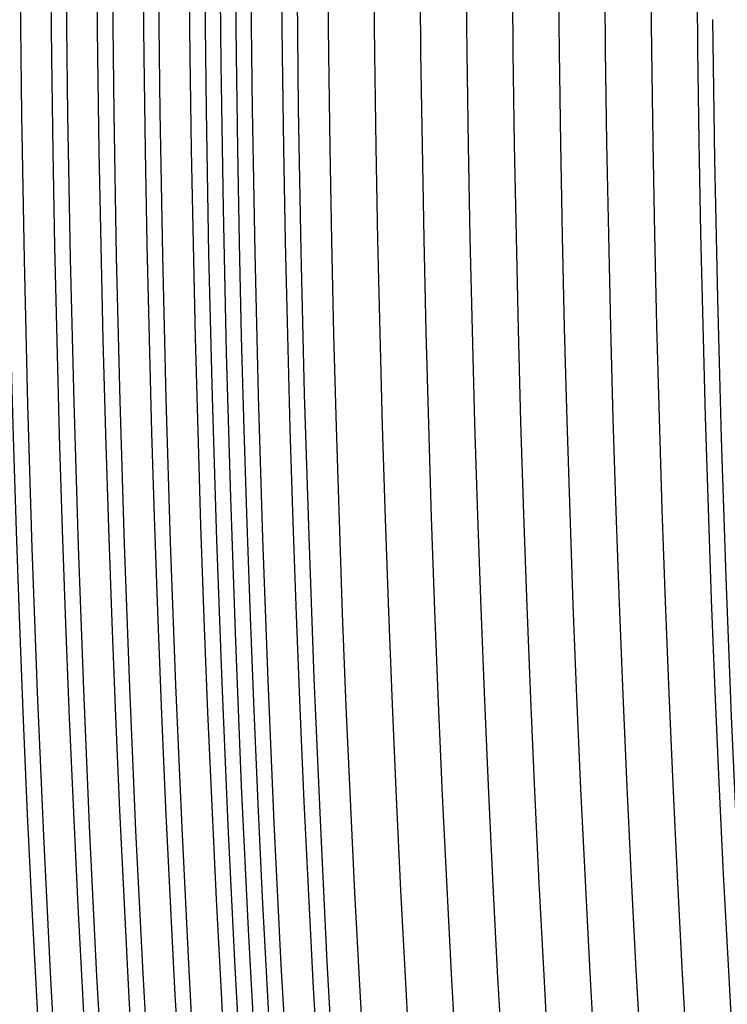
# Model space of a CAD drawing. Header units: millimetres. Extents: x -232 to 232, y -232 to 232.
# Tile 11 of 75: x -184.12 to -178.37, y -10 to -2. Entities that reach past the tile are written whole.
import ezdxf

# ---------------------------------------------------------------- set-up
doc = ezdxf.new("R2010")
doc.units = ezdxf.units.MM
doc.layers.add('HIDDEN', color=7, linetype='Continuous')
doc.layers.add('THICK', color=7, linetype='Continuous')

msp = doc.modelspace()

# ---------------------------------------------------------------- linework, layer by layer
at = {"layer": 'HIDDEN'}
for radius, start, end in [(182.5, 180.00002, 0), (183.75, 180.496849, 269.50315), (183.375, 180.495703, 269.504296), (183, 180.494557, 269.505442), (182.625, 180.493297, 269.506702), (182.25, 180.492094, 269.507905), (181.875, 180.490833, 269.509166), (188.625, 180.509225, 269.490774), (188.25, 180.508423, 269.491576), (187.875, 180.507563, 269.492435), (187.5, 180.506761, 269.493238), (187.125, 180.505902, 269.494097), (186.75, 180.504985, 269.495014), (186.375, 180.504068, 269.49593), (185.625, 180.502178, 269.497879), (185.25, 180.501146, 269.498853), (184.875, 180.500115, 269.499884), (184.5, 180.499084, 269.500915), (184.125, 180.497995, 269.502004), (178.5, 180.641177, 269.358822)]:
    msp.add_arc((0, 0), radius, start, end, dxfattribs=at)
at = {"layer": 'THICK'}
for radius, start, end in [(184.625, 179.99998, 0), (184.25, 179.99998, 0), (183.875, 179.99998, 0), (183.5, 179.99998, 0), (183.125, 179.99998, 0), (182.75, 179.99998, 0), (182.375, 179.99998, 0), (182, 179.99998, 0), (181.625, 179.99998, 0), (181.25, 179.99998, 0), (180.875, 179.99998, 0), (180.5, 179.99998, 0), (180.125, 179.99998, 0), (179.75, 179.99998, 0), (179.375, 179.99998, 0), (179, 179.99998, 0), (178.625, 179.99998, 0), (186, 180.184071, 269.815927), (190, 180.603133, 269.396866)]:
    msp.add_arc((0, 0), radius, start, end, dxfattribs=at)

doc.saveas('drawing.dxf')
